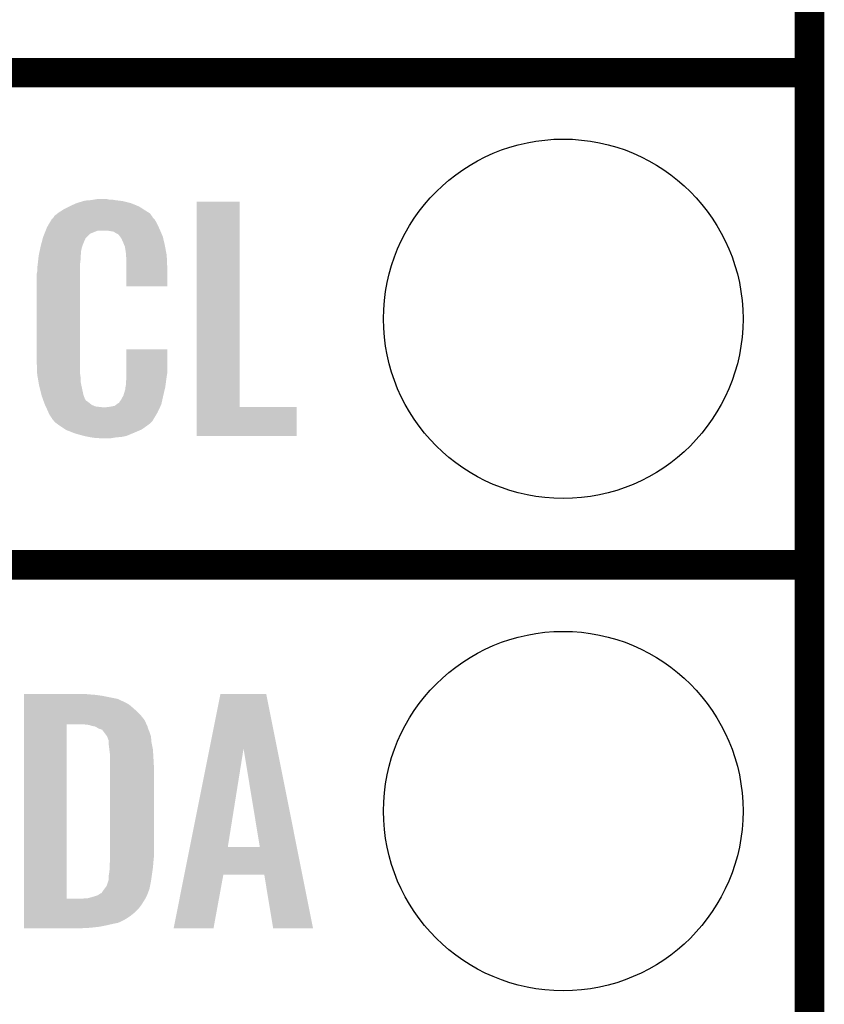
# Model space of a CAD drawing. Extents: x -1.3 to 24.2, y -3.9 to 53.4.
# Tile 13 of 44: x 20.1 to 24.2, y 4.1 to 9.2. Entities that reach past the tile are written whole.
import ezdxf

# ---------------------------------------------------------------- set-up
doc = ezdxf.new("R2010")
doc.units = 0
doc.layers.get('0').update_dxf_attribs({"linetype": 'CONTINUOUS'})
for name, color, linetype in [('CURRENT_17_CLICK_V100_GKO', 5, 'CONTINUOUS'), ('CURRENT_17_CLICK_V100_GTO', 14, 'CONTINUOUS'), ('CURRENT_17_CLICK_V100_GTS', 12, 'CONTINUOUS')]:
    doc.layers.add(name, color=color, linetype=linetype)

# ---------------------------------------------------------------- blocks, each defined once
blk = doc.blocks.new('ROUND_25')
blk.add_circle((0, 0), 0.9271)

msp = doc.modelspace()

# ---------------------------------------------------------------- linework, layer by layer
at = {"layer": 'CURRENT_17_CLICK_V100_GKO', "const_width": 0.1524}
msp.add_lwpolyline([(24.13, -1.27), (24.13, 51.054)], dxfattribs=at)
at = {"layer": 'CURRENT_17_CLICK_V100_GTO', "const_width": 0.1524}
for points in [[(18.9738, 8.89), (24.13, 8.89)], [(18.9738, 8.89), (24.13, 8.89)], [(18.9738, 6.35), (24.13, 6.35)], [(18.9738, 6.35), (24.13, 6.35)]]:
    msp.add_lwpolyline(points, dxfattribs=at)
at = {"layer": 'CURRENT_17_CLICK_V100_GTO'}
for points in [[(20.385194, 8.22706), (20.393662, 8.2296), (20.58924, 8.22706), (20.56892, 8.2296)], [(20.393662, 8.2296), (20.42414, 8.23214), (20.56892, 8.2296), (20.5486, 8.23214)], [(20.42414, 8.23214), (20.43938, 8.23468), (20.5486, 8.23214), (20.533362, 8.23468)], [(20.43938, 8.23468), (20.454622, 8.23722), (20.518122, 8.23468), (20.507962, 8.23722)], [(20.271014, 8.17626), (20.286982, 8.18642), (20.70862, 8.17626), (20.692816, 8.18642)], [(20.286982, 8.18642), (20.312376, 8.199118), (20.692816, 8.18642), (20.67306, 8.199118)], [(20.312376, 8.199118), (20.32254, 8.2042), (20.67306, 8.199118), (20.66072, 8.2042)], [(20.32254, 8.2042), (20.3454, 8.21436), (20.66072, 8.2042), (20.636046, 8.21436)], [(20.3454, 8.21436), (20.353014, 8.216898), (20.636046, 8.21436), (20.629882, 8.216898)], [(20.353014, 8.216898), (20.36826, 8.22198), (20.629882, 8.216898), (20.609558, 8.22198)], [(20.36826, 8.22198), (20.385194, 8.22706), (20.609558, 8.22198), (20.58924, 8.22706)], [(20.970242, 7.16534), (20.97026, 8.224498), (21.191242, 7.16534), (21.19122, 8.224498)], [(20.97026, 8.224498), (20.970262, 8.22452), (21.19122, 8.224498), (20.970262, 8.22452)], [(20.207044, 8.10768), (20.220494, 8.130538), (20.76704, 8.10768), (20.754342, 8.130538)], [(20.220494, 8.130538), (20.223486, 8.135622), (20.754342, 8.130538), (20.74926, 8.135622)], [(20.223486, 8.135622), (20.228562, 8.138166), (20.74926, 8.135622), (20.746716, 8.138166)], [(20.228562, 8.138166), (20.230082, 8.1407), (20.746716, 8.138166), (20.744182, 8.1407)], [(20.230082, 8.1407), (20.23313, 8.145778), (20.744182, 8.1407), (20.74164, 8.145778)], [(20.23313, 8.145778), (20.236184, 8.150862), (20.74164, 8.145778), (20.73801, 8.150862)], [(20.236184, 8.150862), (20.252506, 8.163558), (20.73801, 8.150862), (20.728942, 8.163558)], [(20.252506, 8.163558), (20.25904, 8.16864), (20.728942, 8.163558), (20.720812, 8.16864)], [(20.25904, 8.16864), (20.271014, 8.17626), (20.720812, 8.16864), (20.70862, 8.17626)], [(20.190966, 8.07466), (20.192998, 8.07974), (20.781918, 8.07466), (20.77974, 8.07974)], [(20.192998, 8.07974), (20.19808, 8.092442), (20.77974, 8.07974), (20.773968, 8.092442)], [(20.19808, 8.092442), (20.207044, 8.10768), (20.773968, 8.092442), (20.76704, 8.10768)], [(20.169738, 8.01116), (20.175754, 8.034016), (20.38604, 8.01116), (20.396198, 8.034016)], [(20.175754, 8.034016), (20.177762, 8.041642), (20.396198, 8.034016), (20.403824, 8.041642)], [(20.177762, 8.041642), (20.18487, 8.059416), (20.403824, 8.041642), (20.4216, 8.059416)], [(20.18487, 8.059416), (20.190966, 8.074658), (20.4216, 8.059416), (20.459696, 8.074658)], [(20.190966, 8.074658), (20.190966, 8.07466), (20.459696, 8.074658), (20.510498, 8.07466)], [(20.540978, 8.06958), (20.510498, 8.07466), (20.784096, 8.06958), (20.781918, 8.07466)], [(20.548598, 8.064502), (20.540978, 8.06958), (20.786272, 8.064502), (20.784096, 8.06958)], [(20.563836, 8.056882), (20.548598, 8.064502), (20.789536, 8.056882), (20.786272, 8.064502)], [(20.568918, 8.051802), (20.563836, 8.056882), (20.791714, 8.051802), (20.789536, 8.056882)], [(20.574364, 8.044178), (20.568918, 8.051802), (20.79498, 8.044178), (20.791714, 8.051802)], [(20.581618, 8.034022), (20.574364, 8.044178), (20.79737, 8.034022), (20.79498, 8.044178)], [(20.59178, 8.01116), (20.581618, 8.034022), (20.80275, 8.01116), (20.79737, 8.034022)], [(20.159712, 7.967978), (20.16185, 7.978138), (20.37334, 7.967978), (20.37588, 7.978138)], [(20.16185, 7.978138), (20.16292, 7.983216), (20.37588, 7.978138), (20.37588, 7.983216)], [(20.16292, 7.983216), (20.16506, 7.99338), (20.37588, 7.983216), (20.379574, 7.99338)], [(20.16506, 7.99338), (20.169738, 8.01116), (20.379574, 7.99338), (20.38604, 8.01116)], [(20.595844, 8.001), (20.59178, 8.01116), (20.80514, 8.001), (20.80275, 8.01116)], [(20.59686, 7.99846), (20.595844, 8.001), (20.805624, 7.99846), (20.80514, 8.001)], [(20.599398, 7.993384), (20.59686, 7.99846), (20.806592, 7.993384), (20.805624, 7.99846)], [(20.5994, 7.990842), (20.599398, 7.993384), (20.807076, 7.990842), (20.806592, 7.993384)], [(20.60194, 7.978138), (20.5994, 7.990842), (20.809496, 7.978138), (20.807076, 7.990842)], [(20.60448, 7.96036), (20.60194, 7.978138), (20.812882, 7.96036), (20.809496, 7.978138)], [(20.15236, 7.92226), (20.154616, 7.942578), (20.3708, 7.92226), (20.3708, 7.942578)], [(20.154616, 7.942578), (20.1549, 7.945118), (20.3708, 7.942578), (20.371308, 7.945118)], [(20.1549, 7.945118), (20.157038, 7.955278), (20.371308, 7.945118), (20.37334, 7.955278)], [(20.157038, 7.955278), (20.159712, 7.967978), (20.37334, 7.955278), (20.37334, 7.967978)], [(20.605458, 7.947658), (20.60448, 7.96036), (20.8153, 7.947658), (20.812882, 7.96036)], [(20.60702, 7.92734), (20.605458, 7.947658), (20.816184, 7.92734), (20.8153, 7.947658)], [(20.60702, 7.88924), (20.60702, 7.92734), (20.81784, 7.88924), (20.816184, 7.92734)], [(20.14728, 7.88162), (20.14982, 7.8994), (20.36826, 7.88162), (20.36826, 7.8994)], [(20.14728, 7.863842), (20.14728, 7.88162), (20.36826, 7.863842), (20.36826, 7.88162)], [(20.14982, 7.8994), (20.150102, 7.901938), (20.36826, 7.8994), (20.36826, 7.901938)], [(20.150102, 7.901938), (20.15236, 7.92226), (20.36826, 7.901938), (20.3708, 7.92226)], [(20.60702, 7.787662), (20.60702, 7.88924), (20.817818, 7.787662), (20.81784, 7.88924)], [(20.14474, 7.851142), (20.14728, 7.863842), (20.36826, 7.851142), (20.36826, 7.863842)], [(20.14474, 7.40156), (20.14474, 7.851142), (20.36826, 7.40156), (20.36826, 7.851142)], [(20.817818, 7.78764), (20.60702, 7.787662), (20.817818, 7.78764), (20.817818, 7.787662)], [(20.607024, 7.338058), (20.60704, 7.462498), (20.81784, 7.338058), (20.81784, 7.462498)], [(20.60704, 7.462498), (20.607042, 7.46252), (20.81784, 7.462498), (20.607042, 7.46252)], [(20.147092, 7.33806), (20.14474, 7.40156), (20.36826, 7.33806), (20.36826, 7.40156)], [(20.14728, 7.332982), (20.147092, 7.33806), (20.368986, 7.332982), (20.36826, 7.33806)], [(20.14949, 7.320278), (20.14728, 7.332982), (20.3708, 7.320278), (20.368986, 7.332982)], [(20.153466, 7.297418), (20.14949, 7.320278), (20.3708, 7.297418), (20.3708, 7.320278)], [(20.60702, 7.32282), (20.607024, 7.338058), (20.8153, 7.32282), (20.81784, 7.338058)], [(20.60702, 7.310122), (20.60702, 7.32282), (20.813486, 7.310122), (20.8153, 7.32282)], [(20.15744, 7.27456), (20.153466, 7.297418), (20.375614, 7.27456), (20.3708, 7.297418)], [(20.163792, 7.24916), (20.15744, 7.27456), (20.38096, 7.24916), (20.375614, 7.27456)], [(20.60194, 7.264402), (20.602448, 7.266942), (20.807082, 7.264402), (20.80768, 7.266942)], [(20.60194, 7.256784), (20.60194, 7.264402), (20.805288, 7.256784), (20.807082, 7.264402)], [(20.602448, 7.266942), (20.60448, 7.277102), (20.80768, 7.266942), (20.809034, 7.277102)], [(20.60448, 7.2898), (20.606384, 7.30504), (20.810726, 7.2898), (20.81276, 7.30504)], [(20.60448, 7.277102), (20.60448, 7.2898), (20.809034, 7.277102), (20.810726, 7.2898)], [(20.606384, 7.30504), (20.60702, 7.310122), (20.81276, 7.30504), (20.813486, 7.310122)], [(20.169508, 7.226298), (20.163792, 7.24916), (20.386042, 7.226298), (20.38096, 7.24916)], [(20.170142, 7.22376), (20.169508, 7.226298), (20.386996, 7.22376), (20.386042, 7.226298)], [(20.176418, 7.20598), (20.170142, 7.22376), (20.393664, 7.20598), (20.386996, 7.22376)], [(20.579082, 7.2009), (20.59178, 7.22376), (20.792438, 7.2009), (20.79752, 7.22376)], [(20.59178, 7.22376), (20.591782, 7.223762), (20.79752, 7.22376), (20.79752, 7.223762)], [(20.591782, 7.223762), (20.5994, 7.249162), (20.79752, 7.223762), (20.803496, 7.249162)], [(20.5994, 7.249162), (20.599402, 7.251704), (20.803496, 7.249162), (20.804094, 7.251704)], [(20.599402, 7.251704), (20.60194, 7.256784), (20.804094, 7.251704), (20.805288, 7.256784)], [(20.177316, 7.203436), (20.176418, 7.20598), (20.396202, 7.203436), (20.393664, 7.20598)], [(20.179106, 7.19836), (20.177316, 7.203436), (20.398744, 7.19836), (20.396202, 7.203436)], [(20.1809, 7.19328), (20.179106, 7.19836), (20.40636, 7.19328), (20.398744, 7.19836)], [(20.183588, 7.18566), (20.1809, 7.19328), (20.41652, 7.18566), (20.40636, 7.19328)], [(20.18538, 7.18058), (20.183588, 7.18566), (20.422872, 7.18058), (20.41652, 7.18566)], [(20.187726, 7.1755), (20.18538, 7.18058), (20.429222, 7.1755), (20.422872, 7.18058)], [(20.191242, 7.16788), (20.187726, 7.1755), (20.447004, 7.16788), (20.429222, 7.1755)], [(20.192414, 7.16534), (20.191242, 7.16788), (20.46732, 7.16534), (20.447004, 7.16788)], [(20.193588, 7.1628), (20.192414, 7.16534), (20.490182, 7.1628), (20.46732, 7.16534)], [(20.20062, 7.14756), (20.193588, 7.1628), (20.773016, 7.14756), (20.780186, 7.1628)], [(20.500342, 7.1628), (20.510502, 7.16534), (20.780186, 7.1628), (20.781382, 7.16534)], [(20.518122, 7.16534), (20.546064, 7.170422), (20.781382, 7.16534), (20.783774, 7.170422)], [(20.546064, 7.170422), (20.556218, 7.178038), (20.783774, 7.170422), (20.787358, 7.178038)], [(20.556218, 7.178038), (20.566384, 7.18566), (20.787358, 7.178038), (20.789052, 7.18566)], [(20.566384, 7.18566), (20.568926, 7.185674), (20.789052, 7.18566), (20.789054, 7.185674)], [(20.568926, 7.185674), (20.571462, 7.19074), (20.789054, 7.185674), (20.79018, 7.19074)], [(20.571462, 7.19074), (20.579082, 7.2009), (20.79018, 7.19074), (20.792438, 7.2009)], [(20.97024, 7.015502), (20.970242, 7.165318), (21.485838, 7.015502), (21.48586, 7.165318)], [(20.970242, 7.165318), (20.970242, 7.16534), (21.48586, 7.165318), (21.191242, 7.16534)], [(20.206266, 7.13486), (20.20062, 7.14756), (20.76704, 7.13486), (20.773016, 7.14756)], [(20.21078, 7.1247), (20.206266, 7.13486), (20.760944, 7.1247), (20.76704, 7.13486)], [(20.22094, 7.10946), (20.21078, 7.1247), (20.7518, 7.10946), (20.760944, 7.1247)], [(20.223474, 7.106926), (20.22094, 7.10946), (20.750278, 7.106926), (20.7518, 7.10946)], [(20.22348, 7.104386), (20.223474, 7.106926), (20.748754, 7.104386), (20.750278, 7.106926)], [(20.230014, 7.09676), (20.22348, 7.104386), (20.74418, 7.09676), (20.748754, 7.104386)], [(20.234366, 7.09168), (20.230014, 7.09676), (20.741638, 7.09168), (20.74418, 7.09676)], [(20.238718, 7.0866), (20.234366, 7.09168), (20.736558, 7.0866), (20.741638, 7.09168)], [(20.245492, 7.08152), (20.238718, 7.0866), (20.731478, 7.08152), (20.736558, 7.0866)], [(20.25904, 7.07136), (20.245492, 7.08152), (20.717932, 7.07136), (20.731478, 7.08152)], [(20.266662, 7.06628), (20.25904, 7.07136), (20.71116, 7.06628), (20.717932, 7.07136)], [(20.293332, 7.0485), (20.266662, 7.06628), (20.68576, 7.0485), (20.71116, 7.06628)], [(20.297138, 7.045962), (20.293332, 7.0485), (20.679838, 7.045962), (20.68576, 7.0485)], [(20.3298, 7.03326), (20.297138, 7.045962), (20.6502, 7.03326), (20.679838, 7.045962)], [(20.34286, 7.02818), (20.3298, 7.03326), (20.637862, 7.02818), (20.6502, 7.03326)], [(20.38858, 7.01548), (20.34286, 7.02818), (20.607018, 7.01548), (20.637862, 7.02818)], [(20.413982, 7.0104), (20.38858, 7.01548), (20.58162, 7.0104), (20.607018, 7.01548)], [(20.426682, 7.00786), (20.413982, 7.0104), (20.55368, 7.00786), (20.58162, 7.0104)], [(21.485838, 7.01548), (20.97024, 7.015502), (21.485838, 7.01548), (21.485838, 7.015502)], [(20.44446, 7.00532), (20.426682, 7.00786), (20.538438, 7.00532), (20.55368, 7.00786)], [(20.472398, 7.00278), (20.459698, 7.00532), (20.523198, 7.00278), (20.538438, 7.00532)], [(20.07872, 5.68198), (20.078722, 5.68452), (20.41652, 5.68198), (20.39112, 5.68452)], [(20.07872, 5.67944), (20.07872, 5.68198), (20.44954, 5.67944), (20.41652, 5.68198)], [(20.07872, 5.67436), (20.07872, 5.67944), (20.485098, 5.67436), (20.44954, 5.67944)], [(20.07872, 5.659118), (20.07872, 5.67436), (20.561302, 5.659118), (20.485098, 5.67436)], [(20.07872, 5.64388), (20.07872, 5.659118), (20.59432, 5.64388), (20.561302, 5.659118)], [(20.07872, 5.63626), (20.07872, 5.64388), (20.609558, 5.63626), (20.59432, 5.64388)], [(21.035876, 5.402448), (21.092174, 5.684502), (21.384672, 5.402448), (21.328384, 5.684502)], [(21.092174, 5.684502), (21.092178, 5.68452), (21.328384, 5.684502), (21.092178, 5.68452)], [(20.07872, 5.62864), (20.07872, 5.63626), (20.622262, 5.62864), (20.609558, 5.63626)], [(20.07872, 5.6134), (20.07872, 5.62864), (20.64004, 5.6134), (20.622262, 5.62864)], [(20.07872, 5.595622), (20.07872, 5.6134), (20.66036, 5.595622), (20.64004, 5.6134)], [(20.07872, 5.575298), (20.07872, 5.595622), (20.680682, 5.575298), (20.66036, 5.595622)], [(20.078718, 5.549898), (20.07872, 5.575298), (20.701, 5.549898), (20.680682, 5.575298)], [(20.078718, 5.52704), (20.078718, 5.549898), (20.711392, 5.52704), (20.701, 5.549898)], [(20.078702, 4.627902), (20.078718, 5.52704), (20.29968, 4.627902), (20.299702, 5.52704)], [(20.413982, 5.524498), (20.391118, 5.52704), (20.712548, 5.524498), (20.711392, 5.52704)], [(20.421598, 5.52196), (20.413982, 5.524498), (20.7137, 5.52196), (20.712548, 5.524498)], [(20.42922, 5.51942), (20.421598, 5.52196), (20.714972, 5.51942), (20.7137, 5.52196)], [(20.444462, 5.516878), (20.42922, 5.51942), (20.716242, 5.516878), (20.714972, 5.51942)], [(20.454622, 5.511798), (20.444462, 5.516878), (20.717512, 5.511798), (20.716242, 5.516878)], [(20.462242, 5.50672), (20.454622, 5.511798), (20.718782, 5.50672), (20.717512, 5.511798)], [(20.462248, 5.506718), (20.462242, 5.50672), (20.718782, 5.506718), (20.718782, 5.50672)], [(20.467324, 5.50418), (20.462248, 5.506718), (20.71987, 5.50418), (20.718782, 5.506718)], [(20.469864, 5.504178), (20.467324, 5.50418), (20.719872, 5.504178), (20.71987, 5.50418)], [(20.482562, 5.499096), (20.469864, 5.504178), (20.72205, 5.499096), (20.719872, 5.504178)], [(20.49018, 5.48894), (20.482562, 5.499096), (20.7264, 5.48894), (20.72205, 5.499096)], [(20.50542, 5.468618), (20.49018, 5.48894), (20.733174, 5.468618), (20.7264, 5.48894)], [(20.50669, 5.466078), (20.50542, 5.468618), (20.73402, 5.466078), (20.733174, 5.468618)], [(20.5105, 5.458458), (20.50669, 5.466078), (20.734656, 5.458458), (20.73402, 5.466078)], [(20.51304, 5.45084), (20.5105, 5.458458), (20.73529, 5.45084), (20.734656, 5.458458)], [(20.51558, 5.445756), (20.51304, 5.45084), (20.735714, 5.445756), (20.73529, 5.45084)], [(20.51558, 5.435598), (20.51558, 5.445756), (20.73656, 5.435598), (20.735714, 5.445756)], [(20.51558, 5.42798), (20.51558, 5.435598), (20.738084, 5.42798), (20.73656, 5.435598)], [(20.51939, 5.3975), (20.51558, 5.42798), (20.74418, 5.3975), (20.738084, 5.42798)], [(20.5232, 5.367018), (20.51939, 5.3975), (20.745974, 5.367018), (20.74418, 5.3975)], [(20.934514, 4.894606), (21.035876, 5.402448), (21.130264, 4.894606), (21.211522, 5.402448)], [(21.295334, 4.89458), (21.211522, 5.402448), (21.48602, 4.89458), (21.384672, 5.402448)], [(20.5232, 5.35432), (20.5232, 5.367018), (20.74672, 5.35432), (20.745974, 5.367018)], [(20.5232, 5.308602), (20.5232, 5.35432), (20.74926, 5.308602), (20.74672, 5.35432)], [(20.5232, 4.84378), (20.5232, 5.308602), (20.74926, 4.84378), (20.74926, 5.308602)], [(20.906118, 4.75234), (20.934508, 4.89458), (21.514406, 4.75234), (21.48602, 4.89458)], [(20.934508, 4.89458), (20.934514, 4.894606), (21.295334, 4.89458), (21.130264, 4.894606)], [(20.522276, 4.81838), (20.5232, 4.82854), (20.74672, 4.81838), (20.747736, 4.82854)], [(20.5232, 4.82854), (20.5232, 4.84378), (20.747736, 4.82854), (20.74926, 4.84378)], [(20.51812, 4.757422), (20.52066, 4.77774), (20.739824, 4.757422), (20.742728, 4.77774)], [(20.52066, 4.800602), (20.522276, 4.81838), (20.745238, 4.800602), (20.74672, 4.81838)], [(20.52066, 4.7879), (20.52066, 4.800602), (20.74418, 4.7879), (20.745238, 4.800602)], [(20.52066, 4.77774), (20.52066, 4.7879), (20.742728, 4.77774), (20.74418, 4.7879)], [(20.515578, 4.724398), (20.51558, 4.744718), (20.735108, 4.724398), (20.73801, 4.744718)], [(20.51558, 4.744718), (20.51812, 4.757422), (20.73801, 4.744718), (20.739824, 4.757422)], [(20.850864, 4.475506), (20.906114, 4.752322), (21.056586, 4.475506), (21.107396, 4.752322)], [(20.906114, 4.752322), (20.906118, 4.75234), (21.107396, 4.752322), (21.318202, 4.75234)], [(21.363936, 4.475498), (21.318202, 4.75234), (21.569652, 4.475498), (21.514406, 4.75234)], [(20.480018, 4.658358), (20.49018, 4.6736), (20.718582, 4.658358), (20.724444, 4.6736)], [(20.49018, 4.6736), (20.493988, 4.678678), (20.724444, 4.6736), (20.726398, 4.678678)], [(20.493988, 4.678678), (20.505418, 4.693918), (20.726398, 4.678678), (20.729446, 4.693918)], [(20.505418, 4.693918), (20.513038, 4.716782), (20.729446, 4.693918), (20.73402, 4.716782)], [(20.513038, 4.716782), (20.515578, 4.724398), (20.73402, 4.716782), (20.735108, 4.724398)], [(20.078702, 4.62788), (20.078702, 4.627902), (20.380958, 4.62788), (20.29968, 4.627902)], [(20.078702, 4.61772), (20.078702, 4.62788), (20.69846, 4.61772), (20.704554, 4.62788)], [(20.380958, 4.62788), (20.393658, 4.63042), (20.704554, 4.62788), (20.706078, 4.63042)], [(20.408898, 4.63042), (20.408904, 4.630422), (20.706078, 4.63042), (20.70608, 4.630422)], [(20.408904, 4.630422), (20.44446, 4.64058), (20.70608, 4.630422), (20.711158, 4.64058)], [(20.44446, 4.64058), (20.4597, 4.64566), (20.711158, 4.64058), (20.7137, 4.64566)], [(20.4597, 4.64566), (20.474934, 4.655816), (20.7137, 4.64566), (20.717604, 4.655816)], [(20.474934, 4.655816), (20.477474, 4.65582), (20.717604, 4.655816), (20.717606, 4.65582)], [(20.477474, 4.65582), (20.480018, 4.658358), (20.717606, 4.65582), (20.718582, 4.658358)], [(20.0787, 4.57708), (20.078702, 4.597402), (20.670518, 4.57708), (20.68576, 4.597402)], [(20.0787, 4.556758), (20.0787, 4.57708), (20.650198, 4.556758), (20.670518, 4.57708)], [(20.078702, 4.597402), (20.078702, 4.61772), (20.68576, 4.597402), (20.69846, 4.61772)], [(20.0787, 4.53644), (20.0787, 4.556758), (20.624798, 4.53644), (20.650198, 4.556758)], [(20.0787, 4.51866), (20.0787, 4.53644), (20.596858, 4.51866), (20.624798, 4.53644)], [(20.0787, 4.51104), (20.0787, 4.51866), (20.58162, 4.51104), (20.596858, 4.51866)], [(20.0787, 4.50342), (20.0787, 4.51104), (20.563838, 4.50342), (20.58162, 4.51104)], [(20.0787, 4.49834), (20.0787, 4.50342), (20.53844, 4.49834), (20.563838, 4.50342)], [(20.0787, 4.49072), (20.0787, 4.49834), (20.50542, 4.49072), (20.53844, 4.49834)], [(20.0787, 4.4831), (20.0787, 4.49072), (20.46732, 4.4831), (20.50542, 4.49072)], [(20.0787, 4.47802), (20.0787, 4.4831), (20.4216, 4.47802), (20.46732, 4.4831)], [(20.0787, 4.475502), (20.0787, 4.47802), (20.373758, 4.475502), (20.4216, 4.47802)], [(20.373342, 4.47548), (20.0787, 4.475502), (20.373342, 4.47548), (20.373758, 4.475502)], [(21.056582, 4.47548), (20.850864, 4.475506), (21.056582, 4.47548), (21.056586, 4.475506)], [(21.569654, 4.47548), (21.569652, 4.475498), (21.569654, 4.47548), (21.363936, 4.475498)]]:
    msp.add_solid(points, dxfattribs=at)

# ---------------------------------------------------------------- block references
at = {"layer": 'CURRENT_17_CLICK_V100_GTS'}
for p in [(22.86, 7.62), (22.86, 5.08)]:
    msp.add_blockref('ROUND_25', p, dxfattribs=at)

doc.saveas('drawing.dxf')
